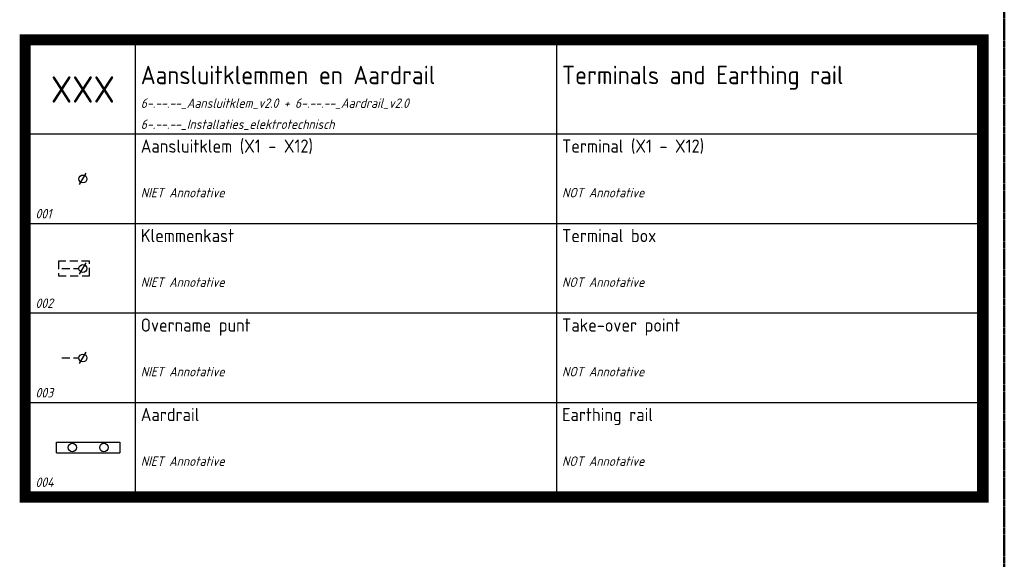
# Model space of a CAD drawing. Header units: millimetres. Extents: x 0 to 160900, y 0 to 84100.
# Tile 14 of 26: x 116800 to 135500, y 22076 to 32325. Entities that reach past the tile are written whole.
import ezdxf
from ezdxf.enums import TextEntityAlignment as Align

# ---------------------------------------------------------------- set-up
doc = ezdxf.new("R2010")
doc.units = ezdxf.units.MM
doc.header["$PDMODE"] = 35
doc.header["$PDSIZE"] = 1
doc.linetypes.add('RVB_ALG_1xLong', pattern=[9, 6, -3])
doc.linetypes.add('RVB_ALG_1xLong_1xDot', pattern=[12, 6, -3, 0, -3])
doc.layers.add('6-.--.--_Installaties_elektrotechnisch', color=3, linetype='Continuous')
doc.layers.add('RVB_ALG_RENVOOI', color=2, linetype='Continuous')
doc.layers.add('RVB_ALG_TEKENBLAD_POINTS', color=200, linetype='Continuous', plot=False, transparency=0.5)
doc.styles.add('RVB_TXT', font='isocp.shx')

# ---------------------------------------------------------------- blocks, each defined once
blk = doc.blocks.new('*U275')
at = {"color": 0, "linetype": 'Continuous', "lineweight": -2, "transparency": 16777216}
for p, q in [((0, -1), (0, 1)), ((0, 1), (12, 1)), ((12, 1), (12, -1)), ((0, -1), (12, -1))]:
    blk.add_line(p, q, dxfattribs=at)
for centre in [(3, 0), (9, 0)]:
    blk.add_circle(centre, 0.8, dxfattribs=at)
at = {"layer": 'RVB_ALG_TEKENBLAD_POINTS', "transparency": 16777216}
blk.add_point((0, 0), dxfattribs=at)
at = {"color": 1, "linetype": 'Continuous', "lineweight": -2, "transparency": 16777216, "style": 'RVB_TXT'}
for tag, p in [('E_TYPE', (0, 6)), ('E_BST', (0, 3))]:
    blk.add_attdef(tag, text='', height=1.8, dxfattribs=at).set_placement(p, align=Align.MIDDLE_CENTER)
blk = doc.blocks.new('*U278')
at = {"color": 1, "linetype": 'Continuous', "lineweight": -2, "transparency": 16777216}
blk.add_line((-0.62, -1.08), (0.62, 1.08), dxfattribs=at)
blk.add_circle((0, 0), 0.75, dxfattribs=at)
at = {"layer": 'RVB_ALG_TEKENBLAD_POINTS', "transparency": 16777216}
blk.add_point((0, 0), dxfattribs=at)
at = {"color": 1, "linetype": 'Continuous', "lineweight": -2, "transparency": 16777216, "style": 'RVB_TXT'}
for tag, p in [('E_VRD', (6, 6)), ('E_GRP', (6, 3)), ('E_BST', (6, 0)), ('E_AMP', (6, -3))]:
    blk.add_attdef(tag, text='', height=1.8, dxfattribs=at).set_placement(p, align=Align.MIDDLE_CENTER)
blk = doc.blocks.new('*U277')
at = {"color": 1, "linetype": 'RVB_ALG_1xLong', "lineweight": -2, "ltscale": 0.25, "transparency": 16777216}
blk.add_line((-4, 0), (-0.75, 0), dxfattribs=at)
at = {"color": 1, "linetype": 'Continuous', "lineweight": -2, "transparency": 16777216}
blk.add_line((-0.62, -1.08), (0.62, 1.08), dxfattribs=at)
at = {"color": 1, "linetype": 'RVB_ALG_1xLong', "lineweight": -2, "ltscale": 0.25, "transparency": 16777216}
blk.add_lwpolyline([(-4.66, -1.37), (1.27, -1.37), (1.27, 1.38), (-4.66, 1.38)], close=True, dxfattribs=at)
at = {"color": 1, "linetype": 'Continuous', "lineweight": -2, "transparency": 16777216}
blk.add_circle((0, 0), 0.75, dxfattribs=at)
at = {"layer": 'RVB_ALG_TEKENBLAD_POINTS', "transparency": 16777216}
blk.add_point((0, 0), dxfattribs=at)
at = {"color": 1, "linetype": 'Continuous', "lineweight": -2, "transparency": 16777216, "style": 'RVB_TXT'}
for tag, p in [('E_VRD', (6, 6)), ('E_GRP', (6, 3)), ('E_BST', (6, 0)), ('E_AMP', (6, -3))]:
    blk.add_attdef(tag, text='', height=1.8, dxfattribs=at).set_placement(p, align=Align.MIDDLE_CENTER)
blk = doc.blocks.new('*U276')
at = {"color": 1, "linetype": 'RVB_ALG_1xLong', "lineweight": -2, "ltscale": 0.25, "transparency": 16777216}
blk.add_line((-4, 0), (-0.75, 0), dxfattribs=at)
at = {"color": 1, "linetype": 'Continuous', "lineweight": -2, "transparency": 16777216}
blk.add_line((-0.62, -1.08), (0.62, 1.08), dxfattribs=at)
blk.add_circle((0, 0), 0.75, dxfattribs=at)
at = {"layer": 'RVB_ALG_TEKENBLAD_POINTS', "transparency": 16777216}
blk.add_point((0, 0), dxfattribs=at)
at = {"color": 1, "linetype": 'Continuous', "lineweight": -2, "transparency": 16777216, "style": 'RVB_TXT'}
for tag, p in [('E_VRD', (6, 6)), ('E_GRP', (6, 3)), ('E_BST', (6, 0)), ('E_AMP', (6, -3))]:
    blk.add_attdef(tag, text='', height=1.8, dxfattribs=at).set_placement(p, align=Align.MIDDLE_CENTER)
blk = doc.blocks.new('*U73')
at = {"layer": 'RVB_ALG_RENVOOI', "linetype": 'Continuous', "transparency": 16777216}
for p, q in [((0, 0), (0, 1700)), ((10000, 1700), (0, 1700)), ((2000, 0), (2000, 1700)), ((10000, 0), (10000, 1700)), ((18000, 1700), (10000, 1700)), ((18000, 0), (18000, 1700)), ((10000, 0), (0, 0)), ((18000, 0), (10000, 0))]:
    blk.add_line(p, q, dxfattribs=at)
at = {"layer": 'RVB_ALG_RENVOOI', "color": 2, "linetype": 'Continuous', "lineweight": 25, "transparency": 16777216, "style": 'RVB_TXT'}
for tag, p in [('E_OMS_NL_1', (2100, 1350)), ('E_OMS_EN_1', (10100, 1350)), ('E_OMS_NL_2', (2100, 900)), ('E_OMS_EN_2', (10100, 900))]:
    blk.add_attdef(tag, p, '', height=250, dxfattribs=at)
at = {"layer": 'RVB_ALG_RENVOOI', "color": 210, "linetype": 'Continuous', "lineweight": 18, "transparency": 16777216, "style": 'RVB_TXT', "oblique": 15}
for tag, p in [('E_OPM_NL_1', (2100, 500)), ('E_OPM_EN_1', (10100, 500)), ('E_OPM_NL_2', (2100, 100)), ('E_OPM_EN_2', (10100, 100))]:
    blk.add_attdef(tag, p, '', height=180, dxfattribs=at)
at = {"layer": 'RVB_ALG_RENVOOI', "color": 254, "linetype": 'Continuous', "lineweight": 18, "transparency": 16777216, "style": 'RVB_TXT', "oblique": 15}
blk.add_attdef('E_SYM_NR', (100, 100), '', height=180, dxfattribs=at)
blk = doc.blocks.new('*U75')
at = {"layer": 'RVB_ALG_RENVOOI', "linetype": 'Continuous', "transparency": 16777216}
for p, q in [((0, 0), (0, 1700)), ((10000, 1700), (0, 1700)), ((2000, 0), (2000, 1700)), ((10000, 0), (10000, 1700)), ((18000, 1700), (10000, 1700)), ((18000, 0), (18000, 1700)), ((10000, 0), (0, 0)), ((18000, 0), (10000, 0))]:
    blk.add_line(p, q, dxfattribs=at)
at = {"layer": 'RVB_ALG_RENVOOI', "color": 3, "linetype": 'Continuous', "lineweight": 35, "transparency": 16777216, "style": 'RVB_TXT'}
for tag, p in [('E_TITEL_NL', (2100, 950)), ('E_TITEL_EN', (10100, 950))]:
    blk.add_attdef(tag, p, '', height=350, dxfattribs=at)
at = {"layer": 'RVB_ALG_RENVOOI', "color": 4, "linetype": 'Continuous', "lineweight": 50, "transparency": 16777216, "style": 'RVB_TXT'}
blk.add_attdef('E_ICODE', text='', height=500, dxfattribs=at).set_placement((1000, 850), align=Align.MIDDLE_CENTER)
at = {"layer": 'RVB_ALG_RENVOOI', "color": 254, "linetype": 'Continuous', "lineweight": 18, "transparency": 16777216, "style": 'RVB_TXT', "oblique": 15}
for tag, p in [('E_BLOCK', (2100, 500)), ('E_LAYER', (2100, 100))]:
    blk.add_attdef(tag, p, '', height=180, dxfattribs=at)

msp = doc.modelspace()

# ---------------------------------------------------------------- linework, layer by layer
at = {"layer": 'RVB_ALG_RENVOOI', "color": 4, "linetype": 'RVB_ALG_1xLong_1xDot', "lineweight": 50, "flags": 128}
msp.add_lwpolyline([(135500, 82850), (135500, 1250)], dxfattribs=at)
at = {"layer": 'RVB_ALG_RENVOOI', "color": 90, "transparency": 16777216, "const_width": 200}
msp.add_lwpolyline([(116900, 31950), (135100, 31950), (135100, 23250), (116900, 23250)], close=True, dxfattribs=at)

# ---------------------------------------------------------------- block references
at = {"layer": '6-.--.--_Installaties_elektrotechnisch', "transparency": 16777216, "xscale": 100, "yscale": 100, "zscale": 100}
for name, p in [('*U278', (118000, 29300)), ('*U277', (118000, 27600)), ('*U276', (118000, 25900)), ('*U275', (117500, 24200))]:
    msp.add_blockref(name, p, dxfattribs=at)
at = {"layer": 'RVB_ALG_RENVOOI'}
for name, p, values in [('*U75', (117000, 30150), {'E_TITEL_NL': 'Aansluitklemmen en Aardrail', 'E_TITEL_EN': 'Terminals and Earthing rail', 'E_ICODE': 'XXX', 'E_BLOCK': '6-.--.--_Aansluitklem_v2.0 + 6-.--.--_Aardrail_v2.0', 'E_LAYER': '6-.--.--_Installaties_elektrotechnisch'}), ('*U73', (117000, 28450), {'E_OMS_NL_1': 'Aansluitklem (X1 - X12)', 'E_OPM_NL_1': 'NIET Annotative', 'E_OMS_EN_1': 'Terminal (X1 - X12)', 'E_OPM_EN_1': 'NOT Annotative', 'E_SYM_NR': '001'}), ('*U73', (117000, 26750), {'E_OMS_NL_1': 'Klemmenkast', 'E_OPM_NL_1': 'NIET Annotative', 'E_OMS_EN_1': 'Terminal box', 'E_OPM_EN_1': 'NOT Annotative', 'E_SYM_NR': '002'}), ('*U73', (117000, 25050), {'E_OMS_NL_1': 'Overname punt', 'E_OPM_NL_1': 'NIET Annotative', 'E_OMS_EN_1': 'Take-over point', 'E_OPM_EN_1': 'NOT Annotative', 'E_SYM_NR': '003'}), ('*U73', (117000, 23350), {'E_OMS_NL_1': 'Aardrail', 'E_OPM_NL_1': 'NIET Annotative', 'E_OMS_EN_1': 'Earthing rail', 'E_OPM_EN_1': 'NOT Annotative', 'E_SYM_NR': '004'})]:
    msp.add_blockref(name, p, dxfattribs=at).add_auto_attribs(values)

doc.saveas('drawing.dxf')
